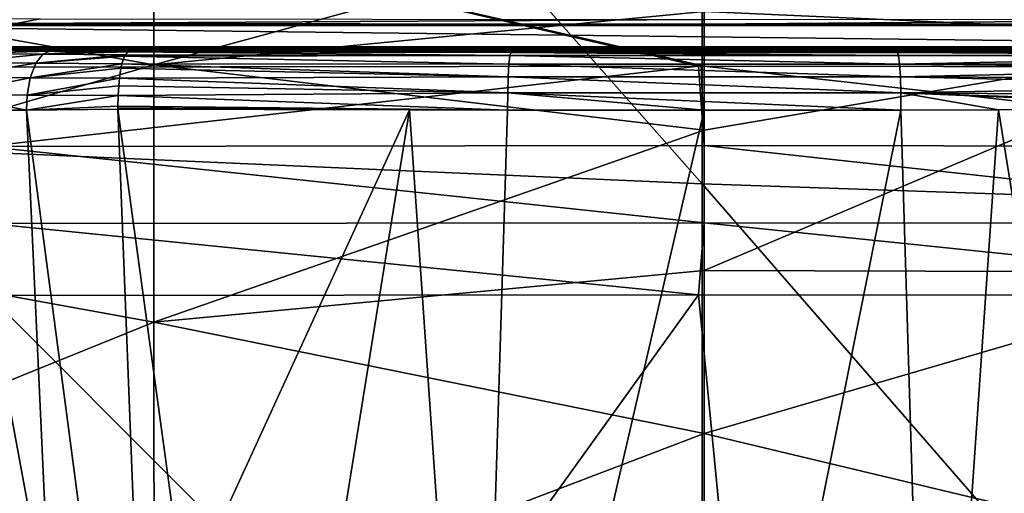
# Model space of a CAD drawing. Header units: millimetres. Extents: x -24 to 72, y 0 to 310.
# Tile 110 of 251: x -3.18 to 1.4, y 271.81 to 274.01. Entities that reach past the tile are written whole.
import ezdxf

# ---------------------------------------------------------------- set-up
doc = ezdxf.new("R2010")
doc.units = ezdxf.units.MM
doc.header["$LTSCALE"] = 65.185185
for name, color, linetype in [('103', 7, 'CONTINUOUS'), ('104', 7, 'CONTINUOUS'), ('120', 7, 'CONTINUOUS'), ('124', 7, 'CONTINUOUS'), ('128', 7, 'CONTINUOUS'), ('129', 7, 'CONTINUOUS'), ('27', 7, 'CONTINUOUS'), ('31', 7, 'CONTINUOUS'), ('32', 7, 'CONTINUOUS'), ('65', 7, 'CONTINUOUS'), ('66', 7, 'CONTINUOUS'), ('92', 7, 'CONTINUOUS'), ('99', 7, 'CONTINUOUS')]:
    doc.layers.add(name, color=color, linetype=linetype)

msp = doc.modelspace()

# ---------------------------------------------------------------- linework, layer by layer
at = {"layer": '103', "color": 7, "linetype": 'CONTINUOUS'}
for points in [[(-3.0441, 273.8646, 192.163), (-3.4134, 273.8547, 192.3121), (-3.3656, 273.8683, 192.3737), (-3.0441, 273.8646, 192.163)], [(-3.0757, 273.8508, 192.0918), (-3.4134, 273.8547, 192.3121), (-3.0441, 273.8646, 192.163), (-3.0757, 273.8508, 192.0918)], [(-2.8649, 273.8633, 192.0898), (-3.0757, 273.8508, 192.0918), (-3.0441, 273.8646, 192.163), (-2.8649, 273.8633, 192.0898)], [(-2.6779, 273.8624, 192.04), (-3.0757, 273.8508, 192.0918), (-2.8649, 273.8633, 192.0898), (-2.6779, 273.8624, 192.04)], [(-2.6933, 273.8483, 191.9628), (-3.0757, 273.8508, 192.0918), (-2.6779, 273.8624, 192.04), (-2.6933, 273.8483, 191.9628)], [(-3.109, 273.8086, 192.0237), (-3.5015, 273.7448, 192.2107), (-3.463, 273.8127, 192.2546), (-3.109, 273.8086, 192.0237)], [(-3.0757, 273.8508, 192.0918), (-3.463, 273.8127, 192.2546), (-3.4134, 273.8547, 192.3121), (-3.0757, 273.8508, 192.0918)], [(-3.109, 273.8086, 192.0237), (-3.463, 273.8127, 192.2546), (-3.0757, 273.8508, 192.0918), (-3.109, 273.8086, 192.0237)], [(-2.6933, 273.8483, 191.9628), (-3.109, 273.8086, 192.0237), (-3.0757, 273.8508, 192.0918), (-2.6933, 273.8483, 191.9628)], [(-2.6965, 273.8418, 191.9465), (-3.109, 273.8086, 192.0237), (-2.6933, 273.8483, 191.9628), (-2.6965, 273.8418, 191.9465)], [(-2.7081, 273.806, 191.889), (-3.109, 273.8086, 192.0237), (-2.6965, 273.8418, 191.9465), (-2.7081, 273.806, 191.889)], [(-3.1348, 273.7407, 191.9714), (-3.5015, 273.7448, 192.2107), (-3.109, 273.8086, 192.0237), (-3.1348, 273.7407, 191.9714)], [(-2.7081, 273.806, 191.889), (-3.1348, 273.7407, 191.9714), (-3.109, 273.8086, 192.0237), (-2.7081, 273.806, 191.889)], [(-2.7123, 273.7862, 191.8679), (-3.1348, 273.7407, 191.9714), (-2.7081, 273.806, 191.889), (-2.7123, 273.7862, 191.8679)], [(-2.7195, 273.7385, 191.8325), (-3.1348, 273.7407, 191.9714), (-2.7123, 273.7862, 191.8679), (-2.7195, 273.7385, 191.8325)], [(-3.1348, 273.7407, 191.9714), (-3.5219, 273.6635, 192.1882), (-3.5015, 273.7448, 192.2107), (-3.1348, 273.7407, 191.9714)], [(-3.1485, 273.6593, 191.9446), (-3.5219, 273.6635, 192.1882), (-3.1348, 273.7407, 191.9714), (-3.1485, 273.6593, 191.9446)], [(-2.7195, 273.7385, 191.8325), (-3.1485, 273.6593, 191.9446), (-3.1348, 273.7407, 191.9714), (-2.7195, 273.7385, 191.8325)], [(-2.7229, 273.7042, 191.8162), (-3.1485, 273.6593, 191.9446), (-2.7195, 273.7385, 191.8325), (-2.7229, 273.7042, 191.8162)], [(-2.7256, 273.6581, 191.8032), (-3.1485, 273.6593, 191.9446), (-2.7229, 273.7042, 191.8162), (-2.7256, 273.6581, 191.8032)], [(-3.527, 273.5899, 192.1893), (-3.5219, 273.6635, 192.1882), (-3.1522, 273.591, 191.9432), (-3.527, 273.5899, 192.1893)], [(-3.5219, 273.6635, 192.1882), (-3.1485, 273.6593, 191.9446), (-3.1522, 273.591, 191.9432), (-3.5219, 273.6635, 192.1882)], [(-3.1485, 273.6593, 191.9446), (-2.7256, 273.6581, 191.8032), (-3.1522, 273.591, 191.9432), (-3.1485, 273.6593, 191.9446)], [(-2.7256, 273.6581, 191.8032), (-2.7266, 273.6082, 191.7992), (-3.1522, 273.591, 191.9432), (-2.7256, 273.6581, 191.8032)], [(-2.7266, 273.6082, 191.7992), (-2.7265, 273.5951, 191.7998), (-3.1522, 273.591, 191.9432), (-2.7266, 273.6082, 191.7992)], [(-2.7265, 273.6017, 191.7994), (-2.7265, 273.5951, 191.7998), (-2.7266, 273.6082, 191.7992), (-2.7265, 273.6017, 191.7994)]]:
    msp.add_3dface(points, dxfattribs=at)
at = {"layer": '104', "color": 7, "linetype": 'CONTINUOUS'}
for points in [[(-3.527, 273.5899, 192.1893), (-3.1522, 273.591, 191.9432), (-2.9417, 269.0168, 192.3862), (-3.527, 273.5899, 192.1893)], [(-3.2576, 269.0152, 192.7226), (-3.527, 273.5899, 192.1893), (-2.9417, 269.0168, 192.3862), (-3.2576, 269.0152, 192.7226)], [(-3.1522, 273.591, 191.9432), (-2.7265, 273.5951, 191.7998), (-2.5482, 269.0236, 192.1437), (-3.1522, 273.591, 191.9432)], [(-2.9417, 269.0168, 192.3862), (-3.1522, 273.591, 191.9432), (-2.5482, 269.0236, 192.1437), (-2.9417, 269.0168, 192.3862)], [(-2.5482, 269.0236, 192.1437), (-2.7265, 273.5951, 191.7998), (-2.4146, 271.3094, 191.903), (-2.5482, 269.0236, 192.1437)]]:
    msp.add_3dface(points, dxfattribs=at)
at = {"layer": '120', "color": 7, "linetype": 'CONTINUOUS'}
for points in [[(-3.3668, 273.791, 246.6447), (-0.0261, 273.7951, 246.882), (-3.3376, 274.5654, 246.6353), (-3.3668, 273.791, 246.6447)], [(0, 273.7951, 246.882), (0, 274.5694, 246.8685), (-3.3376, 274.5654, 246.6353), (0, 273.7951, 246.882)], [(-0.0261, 273.7951, 246.882), (-0.0131, 273.7951, 246.882), (-3.3376, 274.5654, 246.6353), (-0.0261, 273.7951, 246.882)], [(-0.0131, 273.7951, 246.882), (0, 273.7951, 246.882), (-3.3376, 274.5654, 246.6353), (-0.0131, 273.7951, 246.882)], [(0, 273.7951, 246.882), (3.3422, 273.7911, 246.6482), (0, 274.5694, 246.8685), (0, 273.7951, 246.882)], [(0, 274.5694, 246.8685), (3.3422, 273.7911, 246.6482), (3.3376, 274.5654, 246.6353), (0, 274.5694, 246.8685)]]:
    msp.add_3dface(points, dxfattribs=at)
at = {"layer": '124', "color": 7, "linetype": 'CONTINUOUS'}
for points in [[(-3.1995, 273.9941, 199.5858), (0, 273.9903, 199.367), (-4.7687, 273.9938, 199.5657), (-3.1995, 273.9941, 199.5858)], [(0, 273.9903, 199.367), (-4.5839, 273.9912, 199.4152), (-4.7687, 273.9938, 199.5657), (0, 273.9903, 199.367)], [(0, 273.9903, 199.367), (3.1995, 273.9941, 199.5858), (4.5845, 273.9912, 199.4158), (0, 273.9903, 199.367)], [(0, 273.9903, 199.367), (4.4554, 273.9877, 199.2152), (-4.5839, 273.9912, 199.4152), (0, 273.9903, 199.367)], [(4.4554, 273.9877, 199.2152), (-4.4551, 273.9877, 199.2145), (-4.5839, 273.9912, 199.4152), (4.4554, 273.9877, 199.2152)], [(4.3959, 273.9836, 198.984), (-4.3959, 273.9836, 198.984), (-4.4551, 273.9877, 199.2145), (4.3959, 273.9836, 198.984)], [(4.4554, 273.9877, 199.2152), (4.3959, 273.9836, 198.984), (-4.4551, 273.9877, 199.2145), (4.4554, 273.9877, 199.2152)], [(-3.881, 273.8856, 193.37), (-4.3959, 273.9836, 198.984), (3.881, 273.8856, 193.37), (-3.881, 273.8856, 193.37)], [(-4.3959, 273.9836, 198.984), (4.3959, 273.9836, 198.984), (3.881, 273.8856, 193.37), (-4.3959, 273.9836, 198.984)], [(0, 273.9903, 199.367), (4.5845, 273.9912, 199.4158), (4.4554, 273.9877, 199.2152), (0, 273.9903, 199.367)], [(-3.7976, 273.8791, 192.9973), (-3.881, 273.8856, 193.37), (3.7977, 273.8791, 192.9975), (-3.7976, 273.8791, 192.9973)], [(-3.881, 273.8856, 193.37), (3.881, 273.8856, 193.37), (3.7977, 273.8791, 192.9975), (-3.881, 273.8856, 193.37)], [(-3.6224, 273.8732, 192.6584), (-3.7976, 273.8791, 192.9973), (3.6224, 273.8732, 192.6583), (-3.6224, 273.8732, 192.6584)], [(3.6224, 273.8732, 192.6583), (-3.7976, 273.8791, 192.9973), (3.7977, 273.8791, 192.9975), (3.6224, 273.8732, 192.6583)], [(-3.3656, 273.8683, 192.3737), (-3.6224, 273.8732, 192.6584), (3.3657, 273.8683, 192.3738), (-3.3656, 273.8683, 192.3737)], [(3.3657, 273.8683, 192.3738), (-3.6224, 273.8732, 192.6584), (3.6224, 273.8732, 192.6583), (3.3657, 273.8683, 192.3738)], [(-3.0441, 273.8646, 192.163), (-3.3656, 273.8683, 192.3737), (3.0441, 273.8646, 192.163), (-3.0441, 273.8646, 192.163)], [(3.0441, 273.8646, 192.163), (-3.3656, 273.8683, 192.3737), (3.3657, 273.8683, 192.3738), (3.0441, 273.8646, 192.163)], [(-2.8649, 273.8633, 192.0898), (-3.0441, 273.8646, 192.163), (2.865, 273.8633, 192.0898), (-2.8649, 273.8633, 192.0898)], [(2.865, 273.8633, 192.0898), (-3.0441, 273.8646, 192.163), (3.0441, 273.8646, 192.163), (2.865, 273.8633, 192.0898)], [(-2.6779, 273.8624, 192.04), (-2.8649, 273.8633, 192.0898), (2.6779, 273.8624, 192.04), (-2.6779, 273.8624, 192.04)], [(2.6779, 273.8624, 192.04), (-2.8649, 273.8633, 192.0898), (2.865, 273.8633, 192.0898), (2.6779, 273.8624, 192.04)], [(-0.8978, 273.8583, 191.8059), (-2.6779, 273.8624, 192.04), (0.8996, 273.8583, 191.806), (-0.8978, 273.8583, 191.8059)], [(0.8996, 273.8583, 191.806), (-2.6779, 273.8624, 192.04), (2.6779, 273.8624, 192.04), (0.8996, 273.8583, 191.806)]]:
    msp.add_3dface(points, dxfattribs=at)
at = {"layer": '128', "color": 7, "linetype": 'CONTINUOUS'}
for points in [[(-2.6933, 273.8483, 191.9628), (-2.6779, 273.8624, 192.04), (-0.9029, 273.8439, 191.7265), (-2.6933, 273.8483, 191.9628)], [(-2.6779, 273.8624, 192.04), (-0.8978, 273.8583, 191.8059), (-0.9029, 273.8439, 191.7265), (-2.6779, 273.8624, 192.04)], [(-0.9029, 273.8439, 191.7265), (-0.8978, 273.8583, 191.8059), (0.9047, 273.8439, 191.7266), (-0.9029, 273.8439, 191.7265)], [(-0.8978, 273.8583, 191.8059), (0.8996, 273.8583, 191.806), (0.9047, 273.8439, 191.7266), (-0.8978, 273.8583, 191.8059)], [(0.8996, 273.8583, 191.806), (2.6779, 273.8624, 192.04), (2.6933, 273.8482, 191.9626), (0.8996, 273.8583, 191.806)], [(0.9047, 273.8439, 191.7266), (0.8996, 273.8583, 191.806), (2.6933, 273.8482, 191.9626), (0.9047, 273.8439, 191.7266)], [(-2.7081, 273.806, 191.889), (-2.6965, 273.8418, 191.9465), (-0.9076, 273.8049, 191.6559), (-2.7081, 273.806, 191.889)], [(-2.6965, 273.8418, 191.9465), (-2.6933, 273.8483, 191.9628), (-0.9029, 273.8439, 191.7265), (-2.6965, 273.8418, 191.9465)], [(-0.9076, 273.8049, 191.6559), (-2.6965, 273.8418, 191.9465), (-0.9029, 273.8439, 191.7265), (-0.9076, 273.8049, 191.6559)], [(-0.9076, 273.8049, 191.6559), (-0.9029, 273.8439, 191.7265), (0.9094, 273.8049, 191.6561), (-0.9076, 273.8049, 191.6559)], [(0.9094, 273.8049, 191.6561), (-0.9029, 273.8439, 191.7265), (0.9047, 273.8439, 191.7266), (0.9094, 273.8049, 191.6561)], [(2.6965, 273.8418, 191.9465), (0.9047, 273.8439, 191.7266), (2.6933, 273.8482, 191.9626), (2.6965, 273.8418, 191.9465)], [(0.9094, 273.8049, 191.6561), (0.9047, 273.8439, 191.7266), (2.6965, 273.8418, 191.9465), (0.9094, 273.8049, 191.6561)], [(2.7081, 273.8057, 191.8887), (0.9094, 273.8049, 191.6561), (2.6965, 273.8418, 191.9465), (2.7081, 273.8057, 191.8887)], [(-2.7195, 273.7385, 191.8325), (-2.7123, 273.7862, 191.8679), (-0.9112, 273.7453, 191.6015), (-2.7195, 273.7385, 191.8325)], [(-2.7123, 273.7862, 191.8679), (-2.7081, 273.806, 191.889), (-0.9112, 273.7453, 191.6015), (-2.7123, 273.7862, 191.8679)], [(-0.9112, 273.7453, 191.6015), (-2.7081, 273.806, 191.889), (-0.9076, 273.8049, 191.6559), (-0.9112, 273.7453, 191.6015)], [(-0.9112, 273.7453, 191.6015), (-0.9076, 273.8049, 191.6559), (0.9131, 273.7453, 191.6016), (-0.9112, 273.7453, 191.6015)], [(0.9131, 273.7453, 191.6016), (-0.9076, 273.8049, 191.6559), (0.9094, 273.8049, 191.6561), (0.9131, 273.7453, 191.6016)], [(2.7123, 273.7862, 191.8679), (0.9094, 273.8049, 191.6561), (2.7081, 273.8057, 191.8887), (2.7123, 273.7862, 191.8679)], [(0.9131, 273.7453, 191.6016), (0.9094, 273.8049, 191.6561), (2.7123, 273.7862, 191.8679), (0.9131, 273.7453, 191.6016)], [(2.7196, 273.738, 191.8322), (0.9131, 273.7453, 191.6016), (2.7123, 273.7862, 191.8679), (2.7196, 273.738, 191.8322)], [(-2.7229, 273.7042, 191.8162), (-2.7195, 273.7385, 191.8325), (-0.9135, 273.6714, 191.5688), (-2.7229, 273.7042, 191.8162)], [(-0.9135, 273.6714, 191.5688), (-2.7195, 273.7385, 191.8325), (-0.9112, 273.7453, 191.6015), (-0.9135, 273.6714, 191.5688)], [(-0.9135, 273.6714, 191.5688), (-0.9112, 273.7453, 191.6015), (0.9153, 273.6714, 191.5689), (-0.9135, 273.6714, 191.5688)], [(0.9153, 273.6714, 191.5689), (-0.9112, 273.7453, 191.6015), (0.9131, 273.7453, 191.6016), (0.9153, 273.6714, 191.5689)], [(0.9153, 273.6714, 191.5689), (0.9131, 273.7453, 191.6016), (2.7229, 273.7042, 191.8162), (0.9153, 273.6714, 191.5689)], [(2.7229, 273.7042, 191.8162), (0.9131, 273.7453, 191.6016), (2.7196, 273.738, 191.8322), (2.7229, 273.7042, 191.8162)], [(-2.7256, 273.6581, 191.8032), (-2.7229, 273.7042, 191.8162), (-0.9135, 273.6714, 191.5688), (-2.7256, 273.6581, 191.8032)], [(2.7256, 273.6573, 191.8031), (0.9153, 273.6714, 191.5689), (2.7229, 273.7042, 191.8162), (2.7256, 273.6573, 191.8031)], [(-2.7266, 273.6082, 191.7992), (-2.7256, 273.6581, 191.8032), (-0.914, 273.591, 191.5614), (-2.7266, 273.6082, 191.7992)], [(-0.914, 273.591, 191.5614), (-2.7256, 273.6581, 191.8032), (-0.9135, 273.6714, 191.5688), (-0.914, 273.591, 191.5614)], [(-0.914, 273.591, 191.5614), (-0.9135, 273.6714, 191.5688), (0, 273.5904, 191.5315), (-0.914, 273.591, 191.5614)], [(0, 273.5904, 191.5315), (-0.9135, 273.6714, 191.5688), (0.9159, 273.591, 191.5615), (0, 273.5904, 191.5315)], [(0.9159, 273.591, 191.5615), (-0.9135, 273.6714, 191.5688), (0.9153, 273.6714, 191.5689), (0.9159, 273.591, 191.5615)], [(0.9159, 273.591, 191.5615), (0.9153, 273.6714, 191.5689), (1.3698, 273.5916, 191.5987), (0.9159, 273.591, 191.5615)], [(1.3698, 273.5916, 191.5987), (0.9153, 273.6714, 191.5689), (2.7265, 273.5951, 191.7998), (1.3698, 273.5916, 191.5987)], [(2.7265, 273.5951, 191.7998), (0.9153, 273.6714, 191.5689), (2.7264, 273.6017, 191.7994), (2.7265, 273.5951, 191.7998)], [(2.7264, 273.6017, 191.7994), (0.9153, 273.6714, 191.5689), (2.7266, 273.6082, 191.7992), (2.7264, 273.6017, 191.7994)], [(2.7266, 273.6082, 191.7992), (0.9153, 273.6714, 191.5689), (2.7256, 273.6573, 191.8031), (2.7266, 273.6082, 191.7992)], [(-2.7265, 273.6017, 191.7994), (-2.7266, 273.6082, 191.7992), (-0.914, 273.591, 191.5614), (-2.7265, 273.6017, 191.7994)], [(-2.7265, 273.5951, 191.7998), (-2.7265, 273.6017, 191.7994), (-1.3698, 273.5916, 191.5987), (-2.7265, 273.5951, 191.7998)], [(-1.3698, 273.5916, 191.5987), (-2.7265, 273.6017, 191.7994), (-0.914, 273.591, 191.5614), (-1.3698, 273.5916, 191.5987)]]:
    msp.add_3dface(points, dxfattribs=at)
at = {"layer": '129', "color": 7, "linetype": 'CONTINUOUS'}
for points in [[(-2.4146, 271.3094, 191.903), (-2.7265, 273.5951, 191.7998), (-1.3698, 273.5916, 191.5987), (-2.4146, 271.3094, 191.903)], [(-2.1041, 269.035, 192.0121), (-2.4146, 271.3094, 191.903), (-1.3698, 273.5916, 191.5987), (-2.1041, 269.035, 192.0121)], [(-2.1041, 269.035, 192.0121), (-1.3698, 273.5916, 191.5987), (-1.0551, 269.0329, 191.8907), (-2.1041, 269.035, 192.0121)], [(-1.3698, 273.5916, 191.5987), (-0.914, 273.591, 191.5614), (-1.0551, 269.0329, 191.8907), (-1.3698, 273.5916, 191.5987)], [(-0.914, 273.591, 191.5614), (0, 273.5904, 191.5315), (-1.0551, 269.0329, 191.8907), (-0.914, 273.591, 191.5614)], [(-1.0551, 269.0329, 191.8907), (0, 273.5904, 191.5315), (0, 269.0322, 191.8502), (-1.0551, 269.0329, 191.8907)], [(0, 273.5904, 191.5315), (0.9159, 273.591, 191.5615), (0, 269.0322, 191.8502), (0, 273.5904, 191.5315)], [(0, 269.0322, 191.8502), (0.9159, 273.591, 191.5615), (1.0551, 269.0329, 191.8907), (0, 269.0322, 191.8502)], [(0.9159, 273.591, 191.5615), (1.3698, 273.5916, 191.5987), (1.0551, 269.0329, 191.8907), (0.9159, 273.591, 191.5615)], [(1.0551, 269.0329, 191.8907), (1.3698, 273.5916, 191.5987), (2.1041, 269.035, 192.0121), (1.0551, 269.0329, 191.8907)], [(1.3698, 273.5916, 191.5987), (2.7265, 273.5951, 191.7998), (2.1041, 269.035, 192.0121), (1.3698, 273.5916, 191.5987)]]:
    msp.add_3dface(points, dxfattribs=at)
at = {"layer": '27', "color": 7, "linetype": 'CONTINUOUS'}
for points in [[(-4.6737, 278.5303, -6.4233), (-0.0095, 273.2468, -9.5408), (-4.7308, 273.456, -9.3378), (-4.6737, 278.5303, -6.4233)], [(-0.0094, 278.3227, -6.6072), (-0.0095, 273.2468, -9.5408), (-4.6737, 278.5303, -6.4233), (-0.0094, 278.3227, -6.6072)], [(-0.0095, 273.2468, -9.5408), (-0.0094, 278.3227, -6.6072), (4.7121, 273.0866, -9.329), (-0.0095, 273.2468, -9.5408)], [(4.7121, 273.0866, -9.329), (-0.0094, 278.3227, -6.6072), (4.6552, 278.164, -6.4111), (4.7121, 273.0866, -9.329)], [(-4.7308, 273.456, -9.3378), (-0.0096, 267.9138, -11.9882), (-4.7815, 268.1129, -11.7683), (-4.7308, 273.456, -9.3378)], [(-0.0095, 273.2468, -9.5408), (-0.0096, 267.9138, -11.9882), (-4.7308, 273.456, -9.3378), (-0.0095, 273.2468, -9.5408)], [(-0.0096, 267.9138, -11.9882), (-0.0095, 273.2468, -9.5408), (4.7627, 267.7613, -11.7628), (-0.0096, 267.9138, -11.9882)], [(4.7627, 267.7613, -11.7628), (-0.0095, 273.2468, -9.5408), (4.7121, 273.0866, -9.329), (4.7627, 267.7613, -11.7628)]]:
    msp.add_3dface(points, dxfattribs=at)
at = {"layer": '31', "color": 7, "linetype": 'CONTINUOUS'}
for points in [[(-2.5594, 273.8014, 35.975), (-2.5591, 274.6843, 38.8582), (-5.0962, 274.2543, 36.0218), (-2.5594, 273.8014, 35.975)], [(-2.5594, 273.8014, 35.975), (0, 274.5005, 38.5437), (-2.5591, 274.6843, 38.8582), (-2.5594, 273.8014, 35.975)], [(0, 274.0494, 36.9839), (0, 274.5005, 38.5437), (-2.5594, 273.8014, 35.975), (0, 274.0494, 36.9839)], [(-5.0947, 273.0642, 33.2441), (-2.5594, 273.8014, 35.975), (-5.0962, 274.2543, 36.0218), (-5.0947, 273.0642, 33.2441)], [(0, 273.4977, 35.4428), (0, 274.0494, 36.9839), (-2.5594, 273.8014, 35.975), (0, 273.4977, 35.4428)], [(-2.5589, 272.6029, 33.2169), (-2.5594, 273.8014, 35.975), (-5.0947, 273.0642, 33.2441), (-2.5589, 272.6029, 33.2169)], [(-2.5589, 272.6029, 33.2169), (0, 273.4977, 35.4428), (-2.5594, 273.8014, 35.975), (-2.5589, 272.6029, 33.2169)], [(0, 272.8434, 33.92), (0, 273.4977, 35.4428), (-2.5589, 272.6029, 33.2169), (0, 272.8434, 33.92)], [(-5.0923, 271.5781, 30.5969), (-2.5589, 272.6029, 33.2169), (-5.0947, 273.0642, 33.2441), (-5.0923, 271.5781, 30.5969)], [(0, 272.0857, 32.4192), (0, 272.8434, 33.92), (-2.5589, 272.6029, 33.2169), (0, 272.0857, 32.4192)], [(-2.5578, 271.1105, 30.6023), (-2.5589, 272.6029, 33.2169), (-5.0923, 271.5781, 30.5969), (-2.5578, 271.1105, 30.6023)], [(-2.5578, 271.1105, 30.6023), (0, 272.0857, 32.4192), (-2.5589, 272.6029, 33.2169), (-2.5578, 271.1105, 30.6023)], [(0, 271.2253, 30.947), (0, 272.0857, 32.4192), (-2.5578, 271.1105, 30.6023), (0, 271.2253, 30.947)]]:
    msp.add_3dface(points, dxfattribs=at)
at = {"layer": '32', "color": 7, "linetype": 'CONTINUOUS'}
for points in [[(2.5721, 274.7445, 39.0264), (0, 274.0494, 36.9839), (2.5728, 273.9345, 36.2478), (2.5721, 274.7445, 39.0264)], [(0, 274.0494, 36.9839), (0, 273.4977, 35.4428), (2.5728, 273.9345, 36.2478), (0, 274.0494, 36.9839)], [(0, 273.4977, 35.4428), (0, 272.8434, 33.92), (2.5728, 273.9345, 36.2478), (0, 273.4977, 35.4428)], [(2.5728, 273.9345, 36.2478), (0, 272.8434, 33.92), (2.5727, 272.8367, 33.5996), (2.5728, 273.9345, 36.2478)], [(0, 272.8434, 33.92), (0, 272.0857, 32.4192), (2.5727, 272.8367, 33.5996), (0, 272.8434, 33.92)], [(2.5727, 272.8367, 33.5996), (0, 272.0857, 32.4192), (2.5718, 271.4718, 31.0939), (2.5727, 272.8367, 33.5996)], [(0, 272.0857, 32.4192), (0, 271.2253, 30.947), (2.5718, 271.4718, 31.0939), (0, 272.0857, 32.4192)]]:
    msp.add_3dface(points, dxfattribs=at)
at = {"layer": '65', "color": 7, "linetype": 'CONTINUOUS'}
for points in [[(-3.088, 274.0154, 199.4153), (-3.1995, 273.9941, 199.5858), (-6.1231, 274.0259, 200.0189), (-3.088, 274.0154, 199.4153)], [(0, 274.0118, 199.2129), (-3.1995, 273.9941, 199.5858), (-3.088, 274.0154, 199.4153), (0, 274.0118, 199.2129)], [(0, 273.9903, 199.367), (-3.1995, 273.9941, 199.5858), (0, 274.0118, 199.2129), (0, 273.9903, 199.367)]]:
    msp.add_3dface(points, dxfattribs=at)
at = {"layer": '66', "color": 7, "linetype": 'CONTINUOUS'}
for points in [[(0, 273.9903, 199.367), (0, 274.0118, 199.2129), (3.088, 274.0154, 199.4153), (0, 273.9903, 199.367)], [(3.1995, 273.9941, 199.5858), (0, 273.9903, 199.367), (3.088, 274.0154, 199.4153), (3.1995, 273.9941, 199.5858)]]:
    msp.add_3dface(points, dxfattribs=at)
at = {"layer": '92', "color": 7, "linetype": 'CONTINUOUS'}
for points in [[(-2.9703, 270.8046, 245.1796), (-3.3266, 272.7275, 246.3629), (-4.5173, 270.8, 244.9177), (-2.9703, 270.8046, 245.1796)], [(-0.0262, 272.7316, 246.5975), (-3.3266, 272.7275, 246.3629), (-1.4087, 270.8073, 245.3327), (-0.0262, 272.7316, 246.5975)], [(-1.4087, 270.8073, 245.3327), (-3.3266, 272.7275, 246.3629), (-2.9703, 270.8046, 245.1796), (-1.4087, 270.8073, 245.3327)], [(0.1599, 270.808, 245.3764), (-0.0262, 272.7316, 246.5975), (-1.4087, 270.8073, 245.3327), (0.1599, 270.808, 245.3764)], [(3.2777, 272.7276, 246.3698), (-0.0262, 272.7316, 246.5975), (0.1599, 270.808, 245.3764), (3.2777, 272.7276, 246.3698)], [(3.2695, 270.8039, 245.1376), (3.2777, 272.7276, 246.3698), (0.1599, 270.808, 245.3764), (3.2695, 270.8039, 245.1376)]]:
    msp.add_3dface(points, dxfattribs=at)
at = {"layer": '99', "color": 7, "linetype": 'CONTINUOUS'}
for points in [[(-3.3668, 273.791, 246.6447), (-3.3395, 273.4218, 246.6204), (-0.0261, 273.7951, 246.882), (-3.3668, 273.791, 246.6447)], [(-3.3395, 273.4218, 246.6204), (0, 273.4259, 246.8542), (-0.0261, 273.7951, 246.882), (-3.3395, 273.4218, 246.6204)], [(-0.0261, 273.7951, 246.882), (0, 273.4259, 246.8542), (-0.0131, 273.7951, 246.882), (-0.0261, 273.7951, 246.882)], [(-0.0131, 273.7951, 246.882), (0, 273.4259, 246.8542), (0, 273.7951, 246.882), (-0.0131, 273.7951, 246.882)], [(0, 273.4259, 246.8542), (3.3395, 273.4218, 246.6204), (0, 273.7951, 246.882), (0, 273.4259, 246.8542)], [(0, 273.7951, 246.882), (3.3395, 273.4218, 246.6204), (3.3422, 273.7911, 246.6482), (0, 273.7951, 246.882)], [(-3.3395, 273.4218, 246.6204), (0, 273.0666, 246.7582), (0, 273.4259, 246.8542), (-3.3395, 273.4218, 246.6204)], [(-3.3261, 273.0626, 246.5253), (0, 273.0666, 246.7582), (-3.3395, 273.4218, 246.6204), (-3.3261, 273.0626, 246.5253)], [(0, 273.0666, 246.7582), (3.3261, 273.0626, 246.5253), (0, 273.4259, 246.8542), (0, 273.0666, 246.7582)], [(0, 273.4259, 246.8542), (3.3261, 273.0626, 246.5253), (3.3395, 273.4218, 246.6204), (0, 273.4259, 246.8542)], [(-3.3266, 272.7275, 246.3629), (-0.0262, 272.7316, 246.5975), (-3.3261, 273.0626, 246.5253), (-3.3266, 272.7275, 246.3629)], [(-3.3261, 273.0626, 246.5253), (-0.0262, 272.7316, 246.5975), (0, 273.0666, 246.7582), (-3.3261, 273.0626, 246.5253)], [(-0.0262, 272.7316, 246.5975), (3.2777, 272.7276, 246.3698), (0, 273.0666, 246.7582), (-0.0262, 272.7316, 246.5975)], [(0, 273.0666, 246.7582), (3.2777, 272.7276, 246.3698), (3.3261, 273.0626, 246.5253), (0, 273.0666, 246.7582)]]:
    msp.add_3dface(points, dxfattribs=at)

doc.saveas('drawing.dxf')
